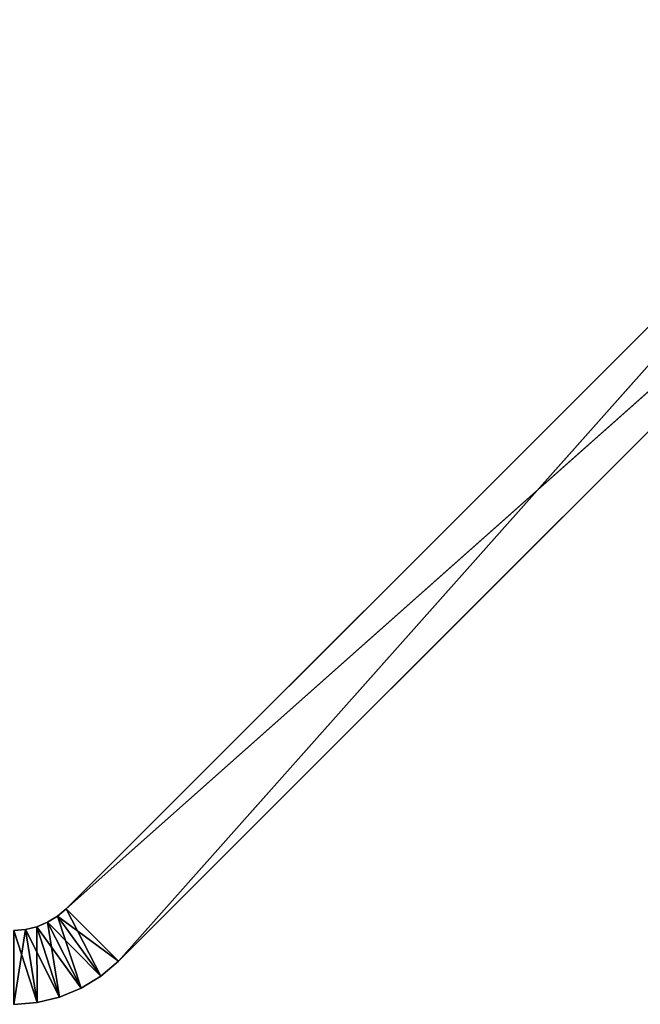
# Model space of a CAD drawing. Extents: x 0 to 13.4, y 0.1 to 1.5.
# Tile 21 of 27: x 6.7 to 7.6, y 0.1 to 1.4. Entities that reach past the tile are written whole.
import ezdxf

# ---------------------------------------------------------------- set-up
doc = ezdxf.new("R2010")
doc.units = 0
doc.header["$LTSCALE"] = 2.54
doc.layers.get('0').update_dxf_attribs({"color": 13, "linetype": 'CONTINUOUS'})

# ---------------------------------------------------------------- blocks, each defined once
blk = doc.blocks.new('MYDELNICZKA_VIW_STL')
at = {"color": 0}
for p, q in [((7.9903, 1.4142, 8.5), (6.7882, 0.2121, 8.5)), ((6.7882, 0.2121), (7.9903, 1.4142)), ((7.9903, 1.4142, 8.5), (6.7882, 0.2121, 8.5)), ((7.9903, 1.4142, 8.5), (6.7882, 0.2121)), ((7.9903, 1.4142, 8.5), (6.7882, 0.2121)), ((6.7882, 0.2121), (7.9903, 1.4142)), ((7.9903, 1.4142), (6.8589, 0.1414)), ((7.9903, 1.4142), (6.8589, 0.1414)), ((6.7882, 0.2121, 8.5), (8.061, 1.3435, 8.5)), ((6.7882, 0.2121, 8.5), (8.061, 1.3435, 8.5)), ((6.8589, 0.1414, 8.5), (8.061, 1.3435, 8.5)), ((8.061, 1.3435), (6.8589, 0.1414)), ((6.8589, 0.1414, 8.5), (8.061, 1.3435, 8.5)), ((6.8589, 0.1414, 8.5), (8.061, 1.3435)), ((6.8589, 0.1414, 8.5), (8.061, 1.3435)), ((8.061, 1.3435), (6.8589, 0.1414)), ((6.7763, 0.2019, 8.5), (6.7629, 0.1937, 8.5)), ((6.7629, 0.1937), (6.7763, 0.2019)), ((6.7763, 0.2019), (6.7629, 0.1937, 8.5)), ((6.7763, 0.2019, 8.5), (6.7629, 0.1937, 8.5)), ((6.7763, 0.2019), (6.7629, 0.1937, 8.5)), ((6.7629, 0.1937), (6.7763, 0.2019)), ((6.7882, 0.2121, 8.5), (6.7763, 0.2019, 8.5)), ((6.7763, 0.2019), (6.7882, 0.2121)), ((6.7882, 0.2121), (6.7763, 0.2019, 8.5)), ((6.7882, 0.2121, 8.5), (6.7763, 0.2019, 8.5)), ((6.7882, 0.2121), (6.7763, 0.2019, 8.5)), ((6.7763, 0.2019), (6.7882, 0.2121)), ((6.8083, 0.1046, 8.5), (6.7763, 0.2019, 8.5)), ((6.8083, 0.1046, 8.5), (6.7763, 0.2019, 8.5)), ((6.8351, 0.121, 8.5), (6.7763, 0.2019, 8.5)), ((6.8351, 0.121, 8.5), (6.7763, 0.2019, 8.5)), ((6.8589, 0.1414), (6.7763, 0.2019)), ((6.8589, 0.1414), (6.7763, 0.2019)), ((6.8351, 0.121), (6.7763, 0.2019)), ((6.8351, 0.121), (6.7763, 0.2019)), ((6.7763, 0.2019), (6.7763, 0.2019, 8.5)), ((6.7763, 0.2019), (6.7763, 0.2019, 8.5)), ((6.7882, 0.2121, 8.5), (6.8589, 0.1414, 8.5)), ((6.8351, 0.121, 8.5), (6.7882, 0.2121, 8.5)), ((6.8351, 0.121, 8.5), (6.7882, 0.2121, 8.5)), ((6.7882, 0.2121, 8.5), (6.8589, 0.1414, 8.5)), ((6.7882, 0.2121), (6.8589, 0.1414)), ((6.7882, 0.2121), (6.8589, 0.1414)), ((6.7882, 0.2121), (6.7882, 0.2121, 8.5)), ((6.7882, 0.2121), (6.7882, 0.2121, 8.5)), ((6.7484, 0.1877, 8.5), (6.7332, 0.1841, 8.5)), ((6.7332, 0.1841), (6.7484, 0.1877)), ((6.7484, 0.1877), (6.7332, 0.1841, 8.5)), ((6.7484, 0.1877, 8.5), (6.7332, 0.1841, 8.5)), ((6.7484, 0.1877), (6.7332, 0.1841, 8.5)), ((6.7332, 0.1841), (6.7484, 0.1877)), ((6.7629, 0.1937, 8.5), (6.7484, 0.1877, 8.5)), ((6.7484, 0.1877), (6.7629, 0.1937)), ((6.7629, 0.1937), (6.7484, 0.1877, 8.5)), ((6.7629, 0.1937, 8.5), (6.7484, 0.1877, 8.5)), ((6.7629, 0.1937), (6.7484, 0.1877, 8.5)), ((6.7484, 0.1877), (6.7629, 0.1937)), ((6.7488, 0.0853, 8.5), (6.7484, 0.1877, 8.5)), ((6.7488, 0.0853, 8.5), (6.7484, 0.1877, 8.5)), ((6.7793, 0.0926, 8.5), (6.7484, 0.1877, 8.5)), ((6.7793, 0.0926, 8.5), (6.7484, 0.1877, 8.5)), ((6.8083, 0.1046), (6.7484, 0.1877)), ((6.8083, 0.1046), (6.7484, 0.1877)), ((6.7793, 0.0926), (6.7484, 0.1877)), ((6.7793, 0.0926), (6.7484, 0.1877)), ((6.7484, 0.1877), (6.7484, 0.1877, 8.5)), ((6.7484, 0.1877), (6.7484, 0.1877, 8.5)), ((6.7793, 0.0926, 8.5), (6.7629, 0.1937, 8.5)), ((6.7793, 0.0926, 8.5), (6.7629, 0.1937, 8.5)), ((6.8083, 0.1046, 8.5), (6.7629, 0.1937, 8.5)), ((6.8083, 0.1046, 8.5), (6.7629, 0.1937, 8.5)), ((6.8351, 0.121), (6.7629, 0.1937)), ((6.8351, 0.121), (6.7629, 0.1937)), ((6.8083, 0.1046), (6.7629, 0.1937)), ((6.8083, 0.1046), (6.7629, 0.1937)), ((6.7629, 0.1937), (6.7629, 0.1937, 8.5)), ((6.7629, 0.1937), (6.7629, 0.1937, 8.5)), ((6.7175, 0.0828, 8.5), (6.7332, 0.1841, 8.5)), ((6.7332, 0.1841, 8.5), (6.7175, 0.1828, 8.5)), ((6.7175, 0.0828, 8.5), (6.7332, 0.1841, 8.5)), ((6.7175, 0.1828), (6.7332, 0.1841)), ((6.7332, 0.1841), (6.7175, 0.1828, 8.5)), ((6.7332, 0.1841, 8.5), (6.7175, 0.1828, 8.5)), ((6.7332, 0.1841), (6.7175, 0.1828, 8.5)), ((6.7175, 0.1828), (6.7332, 0.1841)), ((6.7488, 0.0853), (6.7175, 0.1828)), ((6.7488, 0.0853), (6.7175, 0.1828)), ((6.7488, 0.0853, 8.5), (6.7332, 0.1841, 8.5)), ((6.7488, 0.0853, 8.5), (6.7332, 0.1841, 8.5)), ((6.7793, 0.0926), (6.7332, 0.1841)), ((6.7793, 0.0926), (6.7332, 0.1841)), ((6.7488, 0.0853), (6.7332, 0.1841)), ((6.7488, 0.0853), (6.7332, 0.1841)), ((6.7332, 0.1841), (6.7332, 0.1841, 8.5)), ((6.7332, 0.1841), (6.7332, 0.1841, 8.5)), ((6.8351, 0.121, 8.5), (6.8589, 0.1414, 8.5)), ((6.8589, 0.1414), (6.8351, 0.121)), ((6.8589, 0.1414), (6.8351, 0.121)), ((6.8589, 0.1414), (6.8351, 0.121, 8.5)), ((6.8589, 0.1414), (6.8351, 0.121, 8.5)), ((6.8351, 0.121, 8.5), (6.8589, 0.1414, 8.5)), ((6.8589, 0.1414), (6.8589, 0.1414, 8.5)), ((6.8589, 0.1414), (6.8589, 0.1414, 8.5)), ((6.8083, 0.1046, 8.5), (6.8351, 0.121, 8.5)), ((6.8351, 0.121), (6.8083, 0.1046)), ((6.8351, 0.121), (6.8083, 0.1046)), ((6.8351, 0.121), (6.8083, 0.1046, 8.5)), ((6.8351, 0.121), (6.8083, 0.1046, 8.5)), ((6.8083, 0.1046, 8.5), (6.8351, 0.121, 8.5)), ((6.8351, 0.121), (6.8351, 0.121, 8.5)), ((6.8351, 0.121), (6.8351, 0.121, 8.5)), ((6.7793, 0.0926, 8.5), (6.8083, 0.1046, 8.5)), ((6.8083, 0.1046), (6.7793, 0.0926)), ((6.8083, 0.1046), (6.7793, 0.0926)), ((6.8083, 0.1046), (6.7793, 0.0926, 8.5)), ((6.8083, 0.1046), (6.7793, 0.0926, 8.5)), ((6.7793, 0.0926, 8.5), (6.8083, 0.1046, 8.5)), ((6.8083, 0.1046), (6.8083, 0.1046, 8.5)), ((6.8083, 0.1046), (6.8083, 0.1046, 8.5)), ((6.7175, 0.0828, 8.5), (6.7488, 0.0853, 8.5)), ((6.7488, 0.0853), (6.7175, 0.0828)), ((6.7488, 0.0853), (6.7175, 0.0828)), ((6.7488, 0.0853), (6.7175, 0.0828, 8.5)), ((6.7488, 0.0853), (6.7175, 0.0828, 8.5)), ((6.7175, 0.0828, 8.5), (6.7488, 0.0853, 8.5)), ((6.7488, 0.0853, 8.5), (6.7793, 0.0926, 8.5)), ((6.7793, 0.0926), (6.7488, 0.0853)), ((6.7793, 0.0926), (6.7488, 0.0853)), ((6.7793, 0.0926), (6.7488, 0.0853, 8.5)), ((6.7793, 0.0926), (6.7488, 0.0853, 8.5)), ((6.7488, 0.0853, 8.5), (6.7793, 0.0926, 8.5)), ((6.7488, 0.0853), (6.7488, 0.0853, 8.5)), ((6.7488, 0.0853), (6.7488, 0.0853, 8.5)), ((6.7793, 0.0926), (6.7793, 0.0926, 8.5)), ((6.7793, 0.0926), (6.7793, 0.0926, 8.5))]:
    blk.add_line(p, q, dxfattribs=at)
mesh = blk.add_polyface(dxfattribs=at)
corners = [(8.061, 1.3435, 8.5), (7.9903, 1.4142, 8.5), (6.7882, 0.2121, 8.5)]
mesh.append_faces([[corners[k] for k in face] for face in [(0, 1, 2)]], dxfattribs={"color": 0})
mesh = blk.add_polyface(dxfattribs=at)
corners = [(7.9903, 1.4142), (6.8589, 0.1414), (6.7882, 0.2121)]
mesh.append_faces([[corners[k] for k in face] for face in [(0, 1, 2)]], dxfattribs={"color": 0})
mesh = blk.add_polyface(dxfattribs=at)
corners = [(7.9903, 1.4142, 8.5), (6.7882, 0.2121), (6.7882, 0.2121, 8.5)]
mesh.append_faces([[corners[k] for k in face] for face in [(0, 1, 2)]], dxfattribs={"color": 0})
mesh = blk.add_polyface(dxfattribs=at)
corners = [(7.9903, 1.4142), (6.7882, 0.2121), (7.9903, 1.4142, 8.5)]
mesh.append_faces([[corners[k] for k in face] for face in [(0, 1, 2)]], dxfattribs={"color": 0})
mesh = blk.add_polyface(dxfattribs=at)
corners = [(8.061, 1.3435), (6.8589, 0.1414), (7.9903, 1.4142)]
mesh.append_faces([[corners[k] for k in face] for face in [(0, 1, 2)]], dxfattribs={"color": 0})
mesh = blk.add_polyface(dxfattribs=at)
corners = [(8.061, 1.3435, 8.5), (6.7882, 0.2121, 8.5), (6.8589, 0.1414, 8.5)]
mesh.append_faces([[corners[k] for k in face] for face in [(0, 1, 2)]], dxfattribs={"color": 0})
mesh = blk.add_polyface(dxfattribs=at)
corners = [(8.061, 1.3435, 8.5), (6.8589, 0.1414, 8.5), (8.061, 1.3435)]
mesh.append_faces([[corners[k] for k in face] for face in [(0, 1, 2)]], dxfattribs={"color": 0})
mesh = blk.add_polyface(dxfattribs=at)
corners = [(8.061, 1.3435), (6.8589, 0.1414, 8.5), (6.8589, 0.1414)]
mesh.append_faces([[corners[k] for k in face] for face in [(0, 1, 2)]], dxfattribs={"color": 0})
mesh = blk.add_polyface(dxfattribs=at)
corners = [(6.8083, 0.1046, 8.5), (6.7763, 0.2019, 8.5), (6.7629, 0.1937, 8.5)]
mesh.append_faces([[corners[k] for k in face] for face in [(0, 1, 2)]], dxfattribs={"color": 0})
mesh = blk.add_polyface(dxfattribs=at)
corners = [(6.8351, 0.121), (6.7629, 0.1937), (6.7763, 0.2019)]
mesh.append_faces([[corners[k] for k in face] for face in [(0, 1, 2)]], dxfattribs={"color": 0})
mesh = blk.add_polyface(dxfattribs=at)
corners = [(6.7763, 0.2019, 8.5), (6.7763, 0.2019), (6.7629, 0.1937, 8.5)]
mesh.append_faces([[corners[k] for k in face] for face in [(0, 1, 2)]], dxfattribs={"color": 0})
mesh = blk.add_polyface(dxfattribs=at)
corners = [(6.7629, 0.1937, 8.5), (6.7763, 0.2019), (6.7629, 0.1937)]
mesh.append_faces([[corners[k] for k in face] for face in [(0, 1, 2)]], dxfattribs={"color": 0})
mesh = blk.add_polyface(dxfattribs=at)
corners = [(6.8351, 0.121, 8.5), (6.7882, 0.2121, 8.5), (6.7763, 0.2019, 8.5)]
mesh.append_faces([[corners[k] for k in face] for face in [(0, 1, 2)]], dxfattribs={"color": 0})
mesh = blk.add_polyface(dxfattribs=at)
corners = [(6.8589, 0.1414), (6.7763, 0.2019), (6.7882, 0.2121)]
mesh.append_faces([[corners[k] for k in face] for face in [(0, 1, 2)]], dxfattribs={"color": 0})
mesh = blk.add_polyface(dxfattribs=at)
corners = [(6.7882, 0.2121, 8.5), (6.7882, 0.2121), (6.7763, 0.2019, 8.5)]
mesh.append_faces([[corners[k] for k in face] for face in [(0, 1, 2)]], dxfattribs={"color": 0})
mesh = blk.add_polyface(dxfattribs=at)
corners = [(6.7763, 0.2019, 8.5), (6.7882, 0.2121), (6.7763, 0.2019)]
mesh.append_faces([[corners[k] for k in face] for face in [(0, 1, 2)]], dxfattribs={"color": 0})
mesh = blk.add_polyface(dxfattribs=at)
corners = [(6.8351, 0.121, 8.5), (6.7763, 0.2019, 8.5), (6.8083, 0.1046, 8.5)]
mesh.append_faces([[corners[k] for k in face] for face in [(0, 1, 2)]], dxfattribs={"color": 0})
mesh = blk.add_polyface(dxfattribs=at)
corners = [(6.8589, 0.1414), (6.8351, 0.121), (6.7763, 0.2019)]
mesh.append_faces([[corners[k] for k in face] for face in [(0, 1, 2)]], dxfattribs={"color": 0})
mesh = blk.add_polyface(dxfattribs=at)
corners = [(6.8589, 0.1414, 8.5), (6.7882, 0.2121, 8.5), (6.8351, 0.121, 8.5)]
mesh.append_faces([[corners[k] for k in face] for face in [(0, 1, 2)]], dxfattribs={"color": 0})
mesh = blk.add_polyface(dxfattribs=at)
corners = [(6.7488, 0.0853, 8.5), (6.7484, 0.1877, 8.5), (6.7332, 0.1841, 8.5)]
mesh.append_faces([[corners[k] for k in face] for face in [(0, 1, 2)]], dxfattribs={"color": 0})
mesh = blk.add_polyface(dxfattribs=at)
corners = [(6.7793, 0.0926), (6.7332, 0.1841), (6.7484, 0.1877)]
mesh.append_faces([[corners[k] for k in face] for face in [(0, 1, 2)]], dxfattribs={"color": 0})
mesh = blk.add_polyface(dxfattribs=at)
corners = [(6.7484, 0.1877, 8.5), (6.7484, 0.1877), (6.7332, 0.1841, 8.5)]
mesh.append_faces([[corners[k] for k in face] for face in [(0, 1, 2)]], dxfattribs={"color": 0})
mesh = blk.add_polyface(dxfattribs=at)
corners = [(6.7332, 0.1841, 8.5), (6.7484, 0.1877), (6.7332, 0.1841)]
mesh.append_faces([[corners[k] for k in face] for face in [(0, 1, 2)]], dxfattribs={"color": 0})
mesh = blk.add_polyface(dxfattribs=at)
corners = [(6.7793, 0.0926, 8.5), (6.7629, 0.1937, 8.5), (6.7484, 0.1877, 8.5)]
mesh.append_faces([[corners[k] for k in face] for face in [(0, 1, 2)]], dxfattribs={"color": 0})
mesh = blk.add_polyface(dxfattribs=at)
corners = [(6.8083, 0.1046), (6.7484, 0.1877), (6.7629, 0.1937)]
mesh.append_faces([[corners[k] for k in face] for face in [(0, 1, 2)]], dxfattribs={"color": 0})
mesh = blk.add_polyface(dxfattribs=at)
corners = [(6.7629, 0.1937, 8.5), (6.7629, 0.1937), (6.7484, 0.1877, 8.5)]
mesh.append_faces([[corners[k] for k in face] for face in [(0, 1, 2)]], dxfattribs={"color": 0})
mesh = blk.add_polyface(dxfattribs=at)
corners = [(6.7484, 0.1877, 8.5), (6.7629, 0.1937), (6.7484, 0.1877)]
mesh.append_faces([[corners[k] for k in face] for face in [(0, 1, 2)]], dxfattribs={"color": 0})
mesh = blk.add_polyface(dxfattribs=at)
corners = [(6.7793, 0.0926, 8.5), (6.7484, 0.1877, 8.5), (6.7488, 0.0853, 8.5)]
mesh.append_faces([[corners[k] for k in face] for face in [(0, 1, 2)]], dxfattribs={"color": 0})
mesh = blk.add_polyface(dxfattribs=at)
corners = [(6.8083, 0.1046), (6.7793, 0.0926), (6.7484, 0.1877)]
mesh.append_faces([[corners[k] for k in face] for face in [(0, 1, 2)]], dxfattribs={"color": 0})
mesh = blk.add_polyface(dxfattribs=at)
corners = [(6.8083, 0.1046, 8.5), (6.7629, 0.1937, 8.5), (6.7793, 0.0926, 8.5)]
mesh.append_faces([[corners[k] for k in face] for face in [(0, 1, 2)]], dxfattribs={"color": 0})
mesh = blk.add_polyface(dxfattribs=at)
corners = [(6.8351, 0.121), (6.8083, 0.1046), (6.7629, 0.1937)]
mesh.append_faces([[corners[k] for k in face] for face in [(0, 1, 2)]], dxfattribs={"color": 0})
mesh = blk.add_polyface(dxfattribs=at)
corners = [(6.7332, 0.1841, 8.5), (6.7175, 0.1828, 8.5), (6.7175, 0.0828, 8.5)]
mesh.append_faces([[corners[k] for k in face] for face in [(0, 1, 2)]], dxfattribs={"color": 0})
mesh = blk.add_polyface(dxfattribs=at)
corners = [(6.7488, 0.0853, 8.5), (6.7332, 0.1841, 8.5), (6.7175, 0.0828, 8.5)]
mesh.append_faces([[corners[k] for k in face] for face in [(0, 1, 2)]], dxfattribs={"color": 0})
mesh = blk.add_polyface(dxfattribs=at)
corners = [(6.7488, 0.0853), (6.7175, 0.1828), (6.7332, 0.1841)]
mesh.append_faces([[corners[k] for k in face] for face in [(0, 1, 2)]], dxfattribs={"color": 0})
mesh = blk.add_polyface(dxfattribs=at)
corners = [(6.7332, 0.1841, 8.5), (6.7332, 0.1841), (6.7175, 0.1828, 8.5)]
mesh.append_faces([[corners[k] for k in face] for face in [(0, 1, 2)]], dxfattribs={"color": 0})
mesh = blk.add_polyface(dxfattribs=at)
corners = [(6.7175, 0.1828, 8.5), (6.7332, 0.1841), (6.7175, 0.1828)]
mesh.append_faces([[corners[k] for k in face] for face in [(0, 1, 2)]], dxfattribs={"color": 0})
mesh = blk.add_polyface(dxfattribs=at)
corners = [(6.7488, 0.0853), (6.7175, 0.0828), (6.7175, 0.1828)]
mesh.append_faces([[corners[k] for k in face] for face in [(0, 1, 2)]], dxfattribs={"color": 0})
mesh = blk.add_polyface(dxfattribs=at)
corners = [(6.7793, 0.0926), (6.7488, 0.0853), (6.7332, 0.1841)]
mesh.append_faces([[corners[k] for k in face] for face in [(0, 1, 2)]], dxfattribs={"color": 0})
mesh = blk.add_polyface(dxfattribs=at)
corners = [(6.8351, 0.121, 8.5), (6.8351, 0.121), (6.8589, 0.1414)]
mesh.append_faces([[corners[k] for k in face] for face in [(0, 1, 2)]], dxfattribs={"color": 0})
mesh = blk.add_polyface(dxfattribs=at)
corners = [(6.8351, 0.121, 8.5), (6.8589, 0.1414), (6.8589, 0.1414, 8.5)]
mesh.append_faces([[corners[k] for k in face] for face in [(0, 1, 2)]], dxfattribs={"color": 0})
mesh = blk.add_polyface(dxfattribs=at)
corners = [(6.8083, 0.1046, 8.5), (6.8083, 0.1046), (6.8351, 0.121)]
mesh.append_faces([[corners[k] for k in face] for face in [(0, 1, 2)]], dxfattribs={"color": 0})
mesh = blk.add_polyface(dxfattribs=at)
corners = [(6.8083, 0.1046, 8.5), (6.8351, 0.121), (6.8351, 0.121, 8.5)]
mesh.append_faces([[corners[k] for k in face] for face in [(0, 1, 2)]], dxfattribs={"color": 0})
mesh = blk.add_polyface(dxfattribs=at)
corners = [(6.7793, 0.0926, 8.5), (6.7793, 0.0926), (6.8083, 0.1046)]
mesh.append_faces([[corners[k] for k in face] for face in [(0, 1, 2)]], dxfattribs={"color": 0})
mesh = blk.add_polyface(dxfattribs=at)
corners = [(6.7793, 0.0926, 8.5), (6.8083, 0.1046), (6.8083, 0.1046, 8.5)]
mesh.append_faces([[corners[k] for k in face] for face in [(0, 1, 2)]], dxfattribs={"color": 0})
mesh = blk.add_polyface(dxfattribs=at)
corners = [(6.7175, 0.0828, 8.5), (6.7175, 0.0828), (6.7488, 0.0853)]
mesh.append_faces([[corners[k] for k in face] for face in [(0, 1, 2)]], dxfattribs={"color": 0})
mesh = blk.add_polyface(dxfattribs=at)
corners = [(6.7175, 0.0828, 8.5), (6.7488, 0.0853), (6.7488, 0.0853, 8.5)]
mesh.append_faces([[corners[k] for k in face] for face in [(0, 1, 2)]], dxfattribs={"color": 0})
mesh = blk.add_polyface(dxfattribs=at)
corners = [(6.7488, 0.0853, 8.5), (6.7488, 0.0853), (6.7793, 0.0926)]
mesh.append_faces([[corners[k] for k in face] for face in [(0, 1, 2)]], dxfattribs={"color": 0})
mesh = blk.add_polyface(dxfattribs=at)
corners = [(6.7488, 0.0853, 8.5), (6.7793, 0.0926), (6.7793, 0.0926, 8.5)]
mesh.append_faces([[corners[k] for k in face] for face in [(0, 1, 2)]], dxfattribs={"color": 0})

msp = doc.modelspace()

# ---------------------------------------------------------------- block references
at = {"color": 0}
msp.add_blockref('MYDELNICZKA_VIW_STL', (0, 0), dxfattribs=at)

doc.saveas('drawing.dxf')
